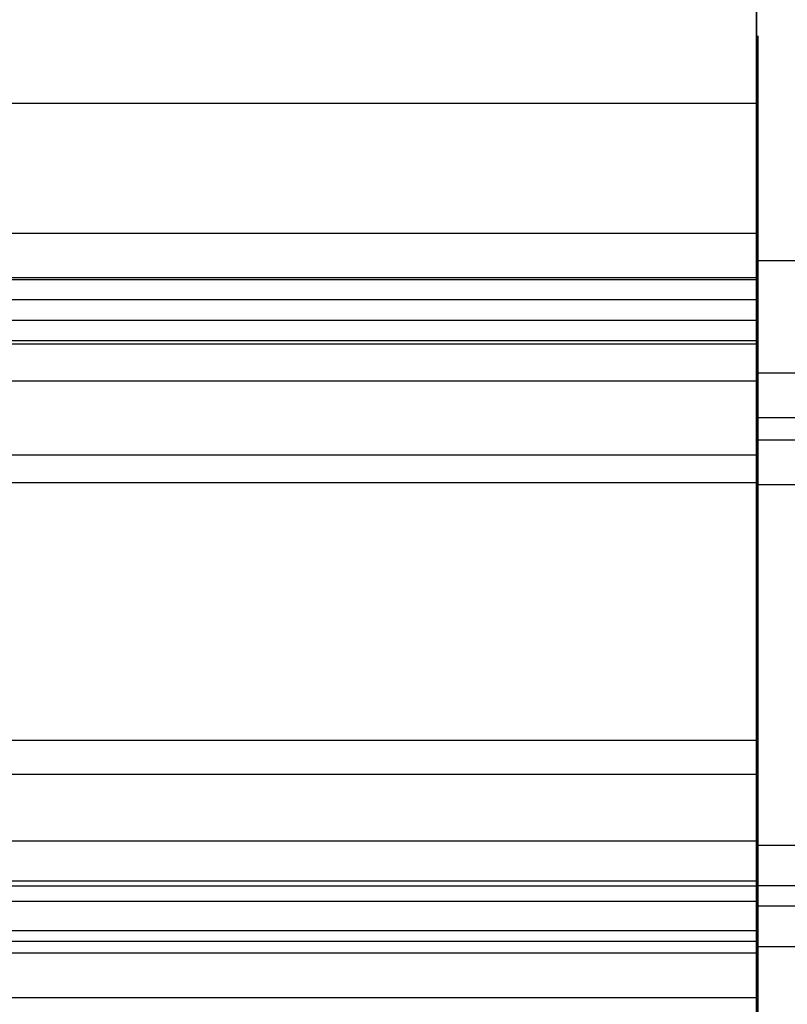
# Model space of a CAD drawing. Header units: millimetres. Extents: x 0 to 20, y -30 to 115.
# Tile 69 of 78: x 1.28 to 2.55, y 101.01 to 102.65. Entities that reach past the tile are written whole.
import ezdxf

# ---------------------------------------------------------------- set-up
doc = ezdxf.new("R2010")
doc.units = ezdxf.units.MM
doc.header["$MEASUREMENT"] = 0
doc.layers.add('Default', color=7, linetype='Continuous', true_color=0x000000)

msp = doc.modelspace()

# ---------------------------------------------------------------- linework, layer by layer
at = {"layer": 'Default'}
for points, degree in [([(2.5, 102.5117, 197.0916), (2.5, 102.9383, 197.566), (2.5, 103.3649, 198.0403)], 2), ([(2.5, 102.5117, 197.0916), (2.5, 102.9383, 197.566), (2.5, 103.3649, 198.0403)], 2), ([(0, 102.5117, 197.0916), (1.25, 102.5117, 197.0916), (2.5, 102.5117, 197.0916)], 2), ([(0.1957, 102.5117, 197.0916), (1.3478, 102.5117, 197.0916), (2.5, 102.5117, 197.0916)], 2), ([(2.5021, 102.2953, 132.3157), (1.2511, 102.2953, 132.3157), (0, 102.2953, 132.3157)], 2), ([(2.5021, 102.2216, 132.3832), (2.5021, 102.2584, 132.3494), (2.5021, 102.2953, 132.3157)], 2), ([(12.4979, 102.2496, 199.0434), (7.4989, 102.2496, 199.0434), (2.5, 102.2496, 199.0434)], 2), ([(2.5, 102.2496, 199.0434), (2.5, 101.823, 198.569), (2.5, 101.3964, 198.0946)], 2), ([(12.4979, 102.2496, 199.0434), (7.4989, 102.2496, 199.0434), (2.5, 102.2496, 199.0434)], 2), ([(2.5, 102.2496, 199.0434), (2.5, 101.823, 198.569), (2.5, 101.3964, 198.0946)], 2), ([(2.5021, 102.2216, 132.3832), (1.7014, 102.2216, 132.3832), (0.9007, 102.2216, 132.3832), (0.1, 102.2216, 132.3832)], 3), ([(2.5021, 102.2184, 134.0817), (1.2511, 102.2184, 134.0817), (0, 102.2184, 134.0817)], 2), ([(2.5021, 101.2777, 134.9439), (2.5021, 101.748, 134.5128), (2.5021, 102.2184, 134.0817)], 2), ([(2.5021, 102.1508, 134.008), (2.5021, 102.1846, 134.0449), (2.5021, 102.2184, 134.0817)], 2), ([(2.5021, 102.1847, 132.417), (1.7014, 102.1847, 132.417), (0.9007, 102.1847, 132.417), (0.1, 102.1847, 132.417)], 3), ([(2.5021, 102.1847, 132.417), (2.5021, 102.1478, 132.4508), (2.5021, 102.111, 132.4846)], 2), ([(2.5021, 102.1508, 134.008), (1.7014, 102.1508, 134.008), (0.9007, 102.1508, 134.008), (0.1, 102.1508, 134.008)], 3), ([(2.5021, 101.2102, 134.8701), (2.5021, 101.6805, 134.4391), (2.5021, 102.1508, 134.008)], 2), ([(2.5021, 102.111, 132.4846), (1.2511, 102.111, 132.4846), (0, 102.111, 132.4846)], 2), ([(2.5021, 102.117, 133.9712), (1.7014, 102.117, 133.9712), (0.9007, 102.117, 133.9712), (0.1, 102.117, 133.9712)], 3), ([(2.5021, 102.111, 132.4846), (1.3489, 102.111, 132.4846), (0.1957, 102.111, 132.4846)], 2), ([(2.5021, 102.117, 133.9712), (2.5021, 102.0832, 133.9343), (2.5021, 102.0494, 133.8974)], 2), ([(2.5021, 101.1764, 134.8333), (2.5021, 101.6467, 134.4022), (2.5021, 102.117, 133.9712)], 2), ([(2.5, 102.0637, 199.2105), (7.4989, 102.0637, 199.2105), (12.4979, 102.0637, 199.2105)], 2), ([(2.5, 101.2105, 198.2618), (2.5, 101.6371, 198.7362), (2.5, 102.0637, 199.2105)], 2), ([(2.5, 101.9894, 199.2774), (2.5, 102.0266, 199.244), (2.5, 102.0637, 199.2105)], 2), ([(2.5, 102.0637, 199.2105), (7.4989, 102.0637, 199.2105), (12.4979, 102.0637, 199.2105)], 2), ([(2.5, 101.2105, 198.2618), (2.5, 101.6371, 198.7362), (2.5, 102.0637, 199.2105)], 2), ([(2.5021, 102.0494, 133.8974), (1.2511, 102.0494, 133.8974), (0, 102.0494, 133.8974)], 2), ([(2.5021, 102.0494, 133.8974), (1.3489, 102.0494, 133.8974), (0.1957, 102.0494, 133.8974)], 2), ([(2.5021, 101.1088, 134.7596), (2.5021, 101.5791, 134.3285), (2.5021, 102.0494, 133.8974)], 2), ([(2.5021, 101.1088, 134.7596), (2.5021, 101.5791, 134.3285), (2.5021, 102.0494, 133.8974)], 2), ([(2.5, 101.9894, 199.2774), (7.4989, 101.9894, 199.2774), (12.4979, 101.9894, 199.2774)], 2), ([(2.5, 101.1362, 198.3287), (2.5, 101.5628, 198.803), (2.5, 101.9894, 199.2774)], 2), ([(2.5, 101.9522, 199.3108), (7.4989, 101.9522, 199.3108), (12.4979, 101.9522, 199.3108)], 2), ([(2.5, 101.099, 198.3621), (2.5, 101.5256, 198.8365), (2.5, 101.9522, 199.3108)], 2), ([(2.5, 101.8778, 199.3777), (2.5, 101.915, 199.3443), (2.5, 101.9522, 199.3108)], 2), ([(2.5021, 101.9267, 132.6535), (1.2511, 101.9267, 132.6535), (0, 101.9267, 132.6535)], 2), ([(2.5021, 101.9267, 132.6535), (1.3489, 101.9267, 132.6535), (0.1957, 101.9267, 132.6535)], 2), ([(2.5021, 101.8805, 133.7131), (1.2511, 101.8805, 133.7131), (0, 101.8805, 133.7131)], 2), ([(2.5021, 101.8805, 133.7131), (1.3489, 101.8805, 133.7131), (0.1957, 101.8805, 133.7131)], 2), ([(2.5, 101.8778, 199.3777), (7.4989, 101.8778, 199.3777), (12.4979, 101.8778, 199.3777)], 2), ([(2.5, 101.0246, 198.429), (2.5, 101.4512, 198.9033), (2.5, 101.8778, 199.3777)], 2), ([(2.5021, 101.8805, 133.7131), (2.5021, 101.4102, 134.1442), (2.5021, 100.9399, 134.5753)], 2), ([(2.5021, 101.8805, 133.7131), (2.5021, 101.4102, 134.1442), (2.5021, 100.9399, 134.5753)], 2), ([(0, 101.4526, 197.0355), (1.25, 101.4526, 197.0355), (2.5, 101.4526, 197.0355)], 2), ([(0.1957, 101.4526, 197.0355), (1.3478, 101.4526, 197.0355), (2.5, 101.4526, 197.0355)], 2), ([(0, 101.3964, 198.0946), (1.25, 101.3964, 198.0946), (2.5, 101.3964, 198.0946)], 2), ([(0.1957, 101.3964, 198.0946), (1.3478, 101.3964, 198.0946), (2.5, 101.3964, 198.0946)], 2), ([(0, 101.2854, 196.8496), (1.25, 101.2854, 196.8496), (2.5, 101.2854, 196.8496)], 2), ([(0.1957, 101.2854, 196.8496), (1.3478, 101.2854, 196.8496), (2.5, 101.2854, 196.8496)], 2), ([(2.5, 101.2854, 196.8496), (2.5, 101.252, 196.8124), (2.5, 101.2185, 196.7752)], 2), ([(12.5, 101.2777, 134.9439), (7.5011, 101.2777, 134.9439), (2.5021, 101.2777, 134.9439)], 2), ([(2.5021, 101.2777, 134.9439), (2.5021, 101.2439, 134.907), (2.5021, 101.2102, 134.8701)], 2), ([(0, 101.2105, 198.2618), (1.25, 101.2105, 198.2618), (2.5, 101.2105, 198.2618)], 2), ([(0.1, 101.2185, 196.7752), (0.9, 101.2185, 196.7752), (1.7, 101.2185, 196.7752), (2.5, 101.2185, 196.7752)], 3), ([(0.1957, 101.2105, 198.2618), (1.3478, 101.2105, 198.2618), (2.5, 101.2105, 198.2618)], 2), ([(2.5, 101.2105, 198.2618), (2.5, 101.1734, 198.2952), (2.5, 101.1362, 198.3287)], 2), ([(12.5, 101.2102, 134.8701), (7.5011, 101.2102, 134.8701), (2.5021, 101.2102, 134.8701)], 2), ([(0.1, 101.1851, 196.738), (0.9, 101.1851, 196.738), (1.7, 101.1851, 196.738), (2.5, 101.1851, 196.738)], 3), ([(2.5, 101.1182, 196.6637), (2.5, 101.1517, 196.7009), (2.5, 101.1851, 196.738)], 2), ([(12.5, 101.1764, 134.8333), (7.5011, 101.1764, 134.8333), (2.5021, 101.1764, 134.8333)], 2), ([(2.5021, 101.1088, 134.7596), (2.5021, 101.1426, 134.7964), (2.5021, 101.1764, 134.8333)], 2), ([(0.1, 101.1362, 198.3287), (0.9, 101.1362, 198.3287), (1.7, 101.1362, 198.3287), (2.5, 101.1362, 198.3287)], 3), ([(0, 101.1182, 196.6637), (1.25, 101.1182, 196.6637), (2.5, 101.1182, 196.6637)], 2), ([(12.5, 101.1088, 134.7596), (7.5011, 101.1088, 134.7596), (2.5021, 101.1088, 134.7596)], 2), ([(12.5, 101.1088, 134.7596), (7.5011, 101.1088, 134.7596), (2.5021, 101.1088, 134.7596)], 2), ([(0.1, 101.099, 198.3621), (0.9, 101.099, 198.3621), (1.7, 101.099, 198.3621), (2.5, 101.099, 198.3621)], 3), ([(2.5, 101.099, 198.3621), (2.5, 101.0618, 198.3955), (2.5, 101.0246, 198.429)], 2), ([(0, 101.0246, 198.429), (1.25, 101.0246, 198.429), (2.5, 101.0246, 198.429)], 2)]:
    msp.add_open_spline(points, degree=degree, dxfattribs=at)
for points, weights in [([(2.5, 102.8835, 196.7573), (2.5, 102.0477, 195.8278), (2.5, 101.1182, 196.6637)], [1, 0.707106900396, 1]), ([(2.5, 102.8092, 196.8241), (2.5, 102.0402, 195.9691), (2.5, 101.1851, 196.738)], [1, 0.707106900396, 1]), ([(2.5, 102.772, 196.8576), (2.5, 102.0364, 196.0397), (2.5, 101.2185, 196.7752)], [1, 0.707106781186, 1]), ([(2.5, 102.6976, 196.9244), (2.5, 102.029, 196.1809), (2.5, 101.2854, 196.8496)], [1, 0.707106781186, 1]), ([(2.5, 102.6976, 196.9244), (2.5, 102.029, 196.1809), (2.5, 101.2854, 196.8496)], [1, 0.707106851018, 0.999999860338]), ([(2.5021, 102.2184, 134.0817), (2.5021, 103.1399, 133.2372), (2.5021, 102.2953, 132.3157)], [1, 0.707106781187, 1]), ([(2.5021, 102.1508, 134.008), (2.5021, 102.9986, 133.231), (2.5021, 102.2216, 132.3832)], [1, 0.707106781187, 1]), ([(2.5, 101.4526, 197.0355), (2.5, 102.0102, 196.534), (2.5, 102.5117, 197.0916)], [0.999999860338, 0.707106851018, 1]), ([(2.5, 101.4526, 197.0355), (2.5, 102.0102, 196.534), (2.5, 102.5117, 197.0916)], [0.999999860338, 0.707106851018, 1]), ([(2.5021, 102.117, 133.9712), (2.5021, 102.9279, 133.2279), (2.5021, 102.1847, 132.417)], [1, 0.707106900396, 1]), ([(2.5021, 102.0494, 133.8974), (2.5021, 102.7866, 133.2218), (2.5021, 102.111, 132.4846)], [1, 0.707106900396, 1]), ([(2.5021, 102.0494, 133.8974), (2.5021, 102.7866, 133.2218), (2.5021, 102.111, 132.4846)], [0.999999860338, 0.707106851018, 1]), ([(2.5021, 102.2953, 132.3157), (2.5021, 101.4507, 131.3941), (2.5021, 100.5292, 132.2387)], [1, 0.707106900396, 1]), ([(2.5021, 102.2216, 132.3832), (2.5021, 101.4446, 131.5354), (2.5021, 100.5968, 132.3124)], [1, 0.707106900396, 1]), ([(2.5021, 102.1847, 132.417), (2.5021, 101.4415, 131.6061), (2.5021, 100.6305, 132.3493)], [1, 0.707106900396, 1]), ([(2.5021, 101.9267, 132.6535), (2.5021, 102.4334, 133.2064), (2.5021, 101.8805, 133.7131)], [1, 0.707106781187, 1]), ([(2.5021, 101.9267, 132.6535), (2.5021, 102.4334, 133.2064), (2.5021, 101.8805, 133.7131)], [0.999999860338, 0.707106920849, 0.999999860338]), ([(2.5021, 102.111, 132.4846), (2.5021, 101.4353, 131.7474), (2.5021, 100.6981, 132.423)], [1, 0.707106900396, 1]), ([(2.5021, 102.111, 132.4846), (2.5021, 101.4353, 131.7474), (2.5021, 100.6981, 132.423)], [0.999999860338, 0.707106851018, 1]), ([(2.5021, 100.867, 132.6073), (2.5021, 101.4199, 132.1006), (2.5021, 101.9267, 132.6535)], [0.999999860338, 0.707106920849, 0.999999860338]), ([(2.5021, 100.867, 132.6073), (2.5021, 101.4199, 132.1006), (2.5021, 101.9267, 132.6535)], [0.999999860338, 0.707106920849, 0.999999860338]), ([(2.5, 101.3964, 198.0946), (2.5, 100.8949, 197.537), (2.5, 101.4526, 197.0355)], [0.999999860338, 0.707106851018, 1]), ([(2.5, 101.3964, 198.0946), (2.5, 100.8949, 197.537), (2.5, 101.4526, 197.0355)], [0.999999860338, 0.707106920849, 0.999999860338]), ([(2.5, 101.2854, 196.8496), (2.5, 100.5419, 197.5183), (2.5, 101.2105, 198.2618)], [1, 0.707106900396, 1]), ([(2.5, 101.2854, 196.8496), (2.5, 100.5419, 197.5183), (2.5, 101.2105, 198.2618)], [0.999999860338, 0.707106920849, 0.999999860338]), ([(2.5, 101.2185, 196.7752), (2.5, 100.4006, 197.5108), (2.5, 101.1362, 198.3287)], [1, 0.707106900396, 1]), ([(2.5, 101.1851, 196.738), (2.5, 100.33, 197.507), (2.5, 101.099, 198.3621)], [1, 0.707106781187, 1]), ([(2.5, 101.1182, 196.6637), (2.5, 100.1888, 197.4995), (2.5, 101.0246, 198.429)], [1, 0.707106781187, 1])]:
    msp.add_rational_spline(points, weights, degree=2, dxfattribs=at)

doc.saveas('drawing.dxf')
